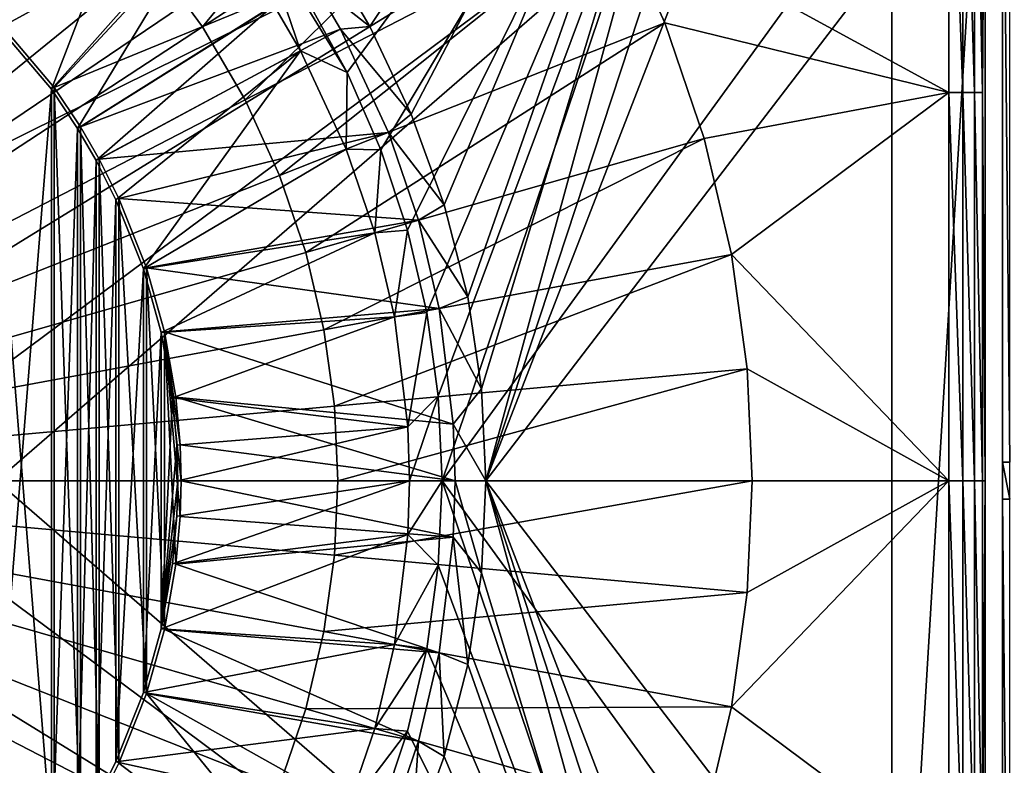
# Model space of a CAD drawing. Header units: metres. Extents: x -900 to 900, y -400 to 400.
# Tile 148 of 243: x 20 to 60, y -11 to 18. Entities that reach past the tile are written whole.
import ezdxf

# ---------------------------------------------------------------- set-up
doc = ezdxf.new("R2010")
doc.units = ezdxf.units.M

msp = doc.modelspace()

# ---------------------------------------------------------------- linework, layer by layer
at = {"layer": 'top'}
for points in [[(50.746269, 42.786068, -514.125061), (34.407021, 18.144592, -514.527954), (32.486019, 21.425119, -514.533997)], [(50.746269, 42.786068, -514.125061), (36.05666, 14.646014, -514.473999), (34.407021, 18.144592, -514.527954)], [(37.379295, 11.018129, -514.404968), (36.05666, 14.646014, -514.473999), (50.746269, 42.786068, -514.125061)], [(38.319702, 7.349268, -514.355896), (37.379295, 11.018129, -514.404968), (50.746269, 42.786068, -514.125061)], [(50.746269, 42.786068, -514.125061), (38.868755, 3.675676, -514.334106), (38.319702, 7.349268, -514.355896)], [(39.047081, 0, -514.329285), (38.868755, 3.675676, -514.334106), (50.746269, 42.786068, -514.125061)], [(53.053326, 42.561069, -514.084778), (39.047081, 0, -514.329285), (50.746269, 42.786068, -514.125061)], [(53.053326, 42.561069, -514.084778), (55.315624, 41.877167, -514.045288), (39.047081, 0, -514.329285)], [(55.315624, 41.877167, -514.045288), (62.686565, 30.845772, -513.916626), (39.047081, 0, -514.329285)], [(31.871117, 19.268177, -511.454071), (33.500103, 16.309679, -511.425629), (50.746269, 39.786068, -511.124603)], [(50.746269, 39.786068, -511.124603), (33.500103, 16.309679, -511.425629), (34.851822, 13.214628, -511.402039)], [(34.851822, 13.214628, -511.402039), (35.915138, 10.00897, -511.383484), (50.746269, 39.786068, -511.124603)], [(35.915138, 10.00897, -511.383484), (36.681004, 6.719605, -511.370117), (50.746269, 39.786068, -511.124603)], [(50.746269, 39.786068, -511.124603), (36.681004, 6.719605, -511.370117), (37.143181, 3.373924, -511.36203)], [(37.143181, 3.373924, -511.36203), (37.297665, 0, -511.359344), (50.746269, 39.786068, -511.124603)], [(37.297665, 0, -511.359344), (59.686565, 30.845772, -510.968536), (50.746269, 39.786068, -511.124603)], [(37.297665, 0, -511.359344), (59.686565, -30.845772, -510.968536), (59.686565, 30.845772, -510.968536)], [(39.047081, 0, -514.329285), (62.686565, 30.845772, -513.916626), (62.686565, -30.845772, -513.916626)], [(59.686565, 0.734328, -504.487305), (59.982716, 0.734328, -502.977814), (59.686565, 30.845772, -504.487305)], [(59.982716, 0.734328, -502.977814), (59.982872, 30.845772, -502.977753), (59.686565, 30.845772, -504.487305)], [(59.686565, -30.845772, -510.968536), (59.686565, 0.734328, -504.487305), (59.686565, 30.845772, -510.968536)], [(59.686565, 0.734328, -504.487305), (59.686565, 30.845772, -504.487305), (59.686565, 30.845772, -510.968536)], [(18.90428, 18.90428, -514.427917), (21.684502, 15.637327, -514.427917), (25.451712, 25.451094, -513.617859)], [(25.451712, 25.451094, -513.617859), (21.684502, 15.637327, -514.427917), (27.943905, 22.686693, -513.617859)], [(21.79101, 15.713568, -517.427917), (18.996899, 18.996899, -517.427917), (29.354691, 23.832117, -516.470337)], [(32.114437, 19.958221, -516.470337), (21.79101, 15.713568, -517.427917), (29.354691, 23.832117, -516.470337)], [(21.684502, 15.637327, -514.427917), (22.731705, 14.071715, -514.427917), (27.943905, 22.686693, -513.617859)], [(27.943905, 22.686693, -513.617859), (22.731705, 14.071715, -514.427917), (30.570217, 19.000254, -513.617859)], [(31.871117, 19.268177, -511.454071), (29.978861, 22.065527, -511.487091), (33.500103, 16.309679, -511.425629)], [(29.978861, 22.065527, -511.487091), (31.633249, 17.172228, -513.617859), (33.500103, 16.309679, -511.425629)], [(31.633249, 17.172228, -513.617859), (29.978861, 22.065527, -511.487091), (30.570217, 19.000254, -513.617859)], [(32.114437, 19.958221, -516.470337), (32.486019, 21.425119, -514.533997), (34.407021, 18.144592, -514.527954)], [(22.843149, 14.140537, -517.427917), (21.79101, 15.713568, -517.427917), (32.114437, 19.958221, -516.470337)], [(33.229691, 18.040377, -516.470337), (22.843149, 14.140537, -517.427917), (32.114437, 19.958221, -516.470337)], [(33.229691, 18.040377, -516.470337), (32.114437, 19.958221, -516.470337), (34.407021, 18.144592, -514.527954)], [(21.684502, 15.637327, -514.427917), (18.90428, 18.90428, -514.427917), (18.90428, -18.90428, -514.427917)], [(21.79101, -15.713568, -517.427917), (18.996899, 18.996899, -517.427917), (21.79101, 15.713568, -517.427917)], [(21.79101, -15.713568, -517.427917), (18.996899, -18.996899, -517.427917), (18.996899, 18.996899, -517.427917)], [(22.731705, 14.071715, -514.427917), (23.476776, 12.790017, -514.427917), (30.570217, 19.000254, -513.617859)], [(30.570217, 19.000254, -513.617859), (23.476776, 12.790017, -514.427917), (31.633249, 17.172228, -513.617859)], [(33.229691, 18.040377, -516.470337), (34.407021, 18.144592, -514.527954), (36.05666, 14.646014, -514.473999)], [(23.59174, 12.852788, -517.427917), (22.843149, 14.140537, -517.427917), (33.229691, 18.040377, -516.470337)], [(35.156406, 13.917424, -516.470337), (23.59174, 12.852788, -517.427917), (33.229691, 18.040377, -516.470337)], [(35.156406, 13.917424, -516.470337), (33.229691, 18.040377, -516.470337), (36.05666, 14.646014, -514.473999)], [(23.476776, 12.790017, -514.427917), (24.263712, 11.225679, -514.427917), (31.633249, 17.172228, -513.617859)], [(31.633249, 17.172228, -513.617859), (24.263712, 11.225679, -514.427917), (25.359711, 8.463373, -514.427917)], [(25.359711, 8.463373, -514.427917), (33.46677, 13.248513, -513.617859), (31.633249, 17.172228, -513.617859)], [(33.500103, 16.309679, -511.425629), (31.633249, 17.172228, -513.617859), (33.46677, 13.248513, -513.617859)], [(34.851822, 13.214628, -511.402039), (33.500103, 16.309679, -511.425629), (33.46677, 13.248513, -513.617859)], [(21.684502, 15.637327, -514.427917), (18.90428, -18.90428, -514.427917), (21.684502, -15.637327, -514.427917)], [(22.731705, 14.071715, -514.427917), (21.684502, 15.637327, -514.427917), (21.684502, -15.637327, -514.427917)], [(22.843149, -14.140537, -517.427917), (21.79101, 15.713568, -517.427917), (22.843149, 14.140537, -517.427917)], [(22.843149, -14.140537, -517.427917), (21.79101, -15.713568, -517.427917), (21.79101, 15.713568, -517.427917)], [(35.156406, 13.917424, -516.470337), (36.05666, 14.646014, -514.473999), (37.379295, 11.018129, -514.404968)], [(22.731705, 14.071715, -514.427917), (21.684502, -15.637327, -514.427917), (22.731705, -14.071715, -514.427917)], [(23.476776, 12.790017, -514.427917), (22.731705, 14.071715, -514.427917), (22.731705, -14.071715, -514.427917)], [(23.59174, -12.852788, -517.427917), (22.843149, 14.140537, -517.427917), (23.59174, 12.852788, -517.427917)], [(23.59174, -12.852788, -517.427917), (22.843149, -14.140537, -517.427917), (22.843149, 14.140537, -517.427917)], [(24.382404, 11.281076, -517.427917), (23.59174, 12.852788, -517.427917), (35.156406, 13.917424, -516.470337)], [(36.351376, 10.404094, -516.470337), (24.382404, 11.281076, -517.427917), (35.156406, 13.917424, -516.470337)], [(36.351376, 10.404094, -516.470337), (35.156406, 13.917424, -516.470337), (37.379295, 11.018129, -514.404968)], [(34.604301, 9.904042, -513.617859), (33.46677, 13.248513, -513.617859), (25.359711, 8.463373, -514.427917)], [(34.851822, 13.214628, -511.402039), (33.46677, 13.248513, -513.617859), (34.604301, 9.904042, -513.617859)], [(35.915138, 10.00897, -511.383484), (34.851822, 13.214628, -511.402039), (34.604301, 9.904042, -513.617859)], [(23.476776, 12.790017, -514.427917), (22.731705, -14.071715, -514.427917), (23.476776, -12.790017, -514.427917)], [(24.263712, 11.225679, -514.427917), (23.476776, 12.790017, -514.427917), (23.476776, -12.790017, -514.427917)], [(24.382404, -11.281076, -517.427917), (23.59174, 12.852788, -517.427917), (24.382404, 11.281076, -517.427917)], [(24.382404, -11.281076, -517.427917), (23.59174, -12.852788, -517.427917), (23.59174, 12.852788, -517.427917)], [(24.263712, 11.225679, -514.427917), (23.476776, -12.790017, -514.427917), (24.263712, -11.225679, -514.427917)], [(25.359711, 8.463373, -514.427917), (24.263712, 11.225679, -514.427917), (24.263712, -11.225679, -514.427917)], [(25.483677, 8.505677, -517.427917), (24.382404, 11.281076, -517.427917), (36.351376, 10.404094, -516.470337)], [(25.483677, -8.505677, -517.427917), (24.382404, 11.281076, -517.427917), (25.483677, 8.505677, -517.427917)], [(25.483677, -8.505677, -517.427917), (24.382404, -11.281076, -517.427917), (24.382404, 11.281076, -517.427917)], [(36.351376, 10.404094, -516.470337), (37.379295, 11.018129, -514.404968), (38.319702, 7.349268, -514.355896)], [(37.179695, 6.88025, -516.470337), (25.483677, 8.505677, -517.427917), (36.351376, 10.404094, -516.470337)], [(37.179695, 6.88025, -516.470337), (36.351376, 10.404094, -516.470337), (38.319702, 7.349268, -514.355896)], [(26.071234, 5.918982, -514.427917), (34.604301, 9.904042, -513.617859), (25.359711, 8.463373, -514.427917)], [(35.392811, 6.549564, -513.617859), (34.604301, 9.904042, -513.617859), (26.071234, 5.918982, -514.427917)], [(35.915138, 10.00897, -511.383484), (34.604301, 9.904042, -513.617859), (35.392811, 6.549564, -513.617859)], [(36.681004, 6.719605, -511.370117), (35.915138, 10.00897, -511.383484), (35.392811, 6.549564, -513.617859)], [(25.359711, 8.463373, -514.427917), (24.263712, -11.225679, -514.427917), (25.359711, -8.463373, -514.427917)], [(26.071234, 5.918982, -514.427917), (25.359711, 8.463373, -514.427917), (25.359711, -8.463373, -514.427917)], [(26.198927, 5.948157, -517.427917), (25.483677, 8.505677, -517.427917), (37.179695, 6.88025, -516.470337)], [(26.198927, -5.948157, -517.427917), (25.483677, 8.505677, -517.427917), (26.198927, 5.948157, -517.427917)], [(26.198927, -5.948157, -517.427917), (25.483677, -8.505677, -517.427917), (25.483677, 8.505677, -517.427917)], [(37.179695, 6.88025, -516.470337), (38.319702, 7.349268, -514.355896), (38.868755, 3.675676, -514.334106)], [(37.74342, 2.258713, -516.470337), (26.198927, 5.948157, -517.427917), (37.179695, 6.88025, -516.470337)], [(36.681004, 6.719605, -511.370117), (35.392811, 6.549564, -513.617859), (35.929283, 2.152755, -513.617859)], [(37.143181, 3.373924, -511.36203), (36.681004, 6.719605, -511.370117), (35.929283, 2.152755, -513.617859)], [(37.74342, 2.258713, -516.470337), (37.179695, 6.88025, -516.470337), (38.868755, 3.675676, -514.334106)], [(26.528145, 3.316785, -514.427917), (35.392811, 6.549564, -513.617859), (26.071234, 5.918982, -514.427917)], [(35.929283, 2.152755, -513.617859), (35.392811, 6.549564, -513.617859), (26.528145, 3.316785, -514.427917)], [(26.071234, 5.918982, -514.427917), (25.359711, -8.463373, -514.427917), (26.071234, -5.918982, -514.427917)], [(26.528145, 3.316785, -514.427917), (26.071234, 5.918982, -514.427917), (26.071234, -5.918982, -514.427917)], [(26.658182, 3.332516, -517.427917), (26.198927, 5.948157, -517.427917), (37.74342, 2.258713, -516.470337)], [(26.827774, 1.426473, -517.427917), (26.865671, 0, -517.427917), (26.198927, 5.948157, -517.427917)], [(26.865671, 0, -517.427917), (26.827774, -1.426473, -517.427917), (26.198927, 5.948157, -517.427917)], [(26.198927, 5.948157, -517.427917), (26.827774, -1.426473, -517.427917), (26.658182, -3.332516, -517.427917)], [(26.658182, -3.332516, -517.427917), (26.198927, -5.948157, -517.427917), (26.198927, 5.948157, -517.427917)], [(26.198927, 5.948157, -517.427917), (26.658182, 3.332516, -517.427917), (26.827774, 1.426473, -517.427917)], [(37.74342, 2.258713, -516.470337), (38.868755, 3.675676, -514.334106), (39.047081, 0, -514.329285)], [(26.071234, -5.918982, -514.427917), (26.696964, 1.419746, -514.427917), (26.528145, 3.316785, -514.427917)], [(26.696964, 1.419746, -514.427917), (35.929283, 2.152755, -513.617859), (26.528145, 3.316785, -514.427917)], [(26.827774, 1.426473, -517.427917), (26.658182, 3.332516, -517.427917), (37.810944, 0, -516.470337)], [(37.810944, 0, -516.470337), (26.658182, 3.332516, -517.427917), (37.74342, 2.258713, -516.470337)], [(37.143181, 3.373924, -511.36203), (35.929283, 2.152755, -513.617859), (35.993721, 0, -513.617859)], [(37.297665, 0, -511.359344), (37.143181, 3.373924, -511.36203), (35.993721, 0, -513.617859)], [(35.929283, 2.152755, -513.617859), (26.696964, 1.419746, -514.427917), (26.734688, 0, -514.427917)], [(35.993721, 0, -513.617859), (35.929283, 2.152755, -513.617859), (26.734688, 0, -514.427917)], [(37.810944, 0, -516.470337), (37.74342, 2.258713, -516.470337), (39.047081, 0, -514.329285)], [(26.734688, 0, -514.427917), (26.696964, 1.419746, -514.427917), (26.071234, -5.918982, -514.427917)], [(26.865671, 0, -517.427917), (26.827774, 1.426473, -517.427917), (37.810944, 0, -516.470337)], [(59.982716, 0.734328, -502.977814), (59.686565, 0.734328, -504.487305), (59.982716, -0.734328, -502.977814)], [(59.686565, 0.734328, -504.487305), (59.686565, -0.734328, -504.487305), (59.982716, -0.734328, -502.977814)], [(59.686565, -0.734328, -504.487305), (59.686565, 0.734328, -504.487305), (59.686565, -30.845772, -510.968536)], [(26.696964, -1.419746, -514.427917), (26.734688, 0, -514.427917), (26.071234, -5.918982, -514.427917)], [(26.696964, -1.419746, -514.427917), (26.528145, -3.316785, -514.427917), (35.993721, 0, -513.617859)], [(35.993721, 0, -513.617859), (26.528145, -3.316785, -514.427917), (35.929283, -2.152755, -513.617859)], [(26.734688, 0, -514.427917), (26.696964, -1.419746, -514.427917), (35.993721, 0, -513.617859)], [(37.74342, -2.258713, -516.470337), (26.827774, -1.426473, -517.427917), (26.865671, 0, -517.427917)], [(37.810944, 0, -516.470337), (37.74342, -2.258713, -516.470337), (26.865671, 0, -517.427917)], [(35.993721, 0, -513.617859), (35.929283, -2.152755, -513.617859), (37.297665, 0, -511.359344)], [(35.929283, -2.152755, -513.617859), (37.143177, -3.373928, -511.36203), (37.297665, 0, -511.359344)], [(37.143177, -3.373928, -511.36203), (50.746269, -39.786068, -511.124603), (37.297665, 0, -511.359344)], [(50.746269, -39.786068, -511.124603), (59.686565, -30.845772, -510.968536), (37.297665, 0, -511.359344)], [(38.868755, -3.675676, -514.334106), (37.74342, -2.258713, -516.470337), (37.810944, 0, -516.470337)], [(39.047081, 0, -514.329285), (38.868755, -3.675676, -514.334106), (37.810944, 0, -516.470337)], [(38.868755, -3.675676, -514.334106), (39.047081, 0, -514.329285), (50.746269, -42.786068, -514.125061)], [(62.686565, -30.845772, -513.916626), (55.14143, -41.94772, -514.04834), (39.047081, 0, -514.329285)], [(55.14143, -41.94772, -514.04834), (52.918961, -42.586731, -514.087158), (39.047081, 0, -514.329285)], [(39.047081, 0, -514.329285), (52.918961, -42.586731, -514.087158), (50.746269, -42.786068, -514.125061)], [(59.982716, -0.734328, -502.977814), (59.686565, -0.734328, -504.487305), (59.982872, -30.845772, -502.977753)], [(59.686565, -0.734328, -504.487305), (59.686565, -30.845772, -504.487305), (59.982872, -30.845772, -502.977753)], [(59.686565, -30.845772, -504.487305), (59.686565, -0.734328, -504.487305), (59.686565, -30.845772, -510.968536)], [(26.071234, -5.918982, -514.427917), (26.528145, -3.316785, -514.427917), (26.696964, -1.419746, -514.427917)], [(26.827774, -1.426473, -517.427917), (37.74342, -2.258713, -516.470337), (26.658182, -3.332516, -517.427917)], [(26.528145, -3.316785, -514.427917), (26.071234, -5.918982, -514.427917), (35.929283, -2.152755, -513.617859)], [(35.929283, -2.152755, -513.617859), (26.071234, -5.918982, -514.427917), (35.392811, -6.549564, -513.617859)], [(37.74342, -2.258713, -516.470337), (37.179695, -6.88025, -516.470337), (26.658182, -3.332516, -517.427917)], [(35.929283, -2.152755, -513.617859), (35.392811, -6.549564, -513.617859), (37.143177, -3.373928, -511.36203)], [(38.319702, -7.349268, -514.355896), (37.179695, -6.88025, -516.470337), (37.74342, -2.258713, -516.470337)], [(38.868755, -3.675676, -514.334106), (38.319702, -7.349268, -514.355896), (37.74342, -2.258713, -516.470337)], [(26.658182, -3.332516, -517.427917), (37.179695, -6.88025, -516.470337), (26.198927, -5.948157, -517.427917)], [(35.392811, -6.549564, -513.617859), (36.681004, -6.719596, -511.370117), (37.143177, -3.373928, -511.36203)], [(37.143177, -3.373928, -511.36203), (36.681004, -6.719596, -511.370117), (50.746269, -39.786068, -511.124603)], [(50.746269, -42.786068, -514.125061), (38.319702, -7.349268, -514.355896), (38.868755, -3.675676, -514.334106)], [(26.071234, -5.918982, -514.427917), (25.359711, -8.463373, -514.427917), (35.392811, -6.549564, -513.617859)], [(26.198927, -5.948157, -517.427917), (36.351376, -10.404094, -516.470337), (25.483677, -8.505677, -517.427917)], [(37.179695, -6.88025, -516.470337), (36.351376, -10.404094, -516.470337), (26.198927, -5.948157, -517.427917)], [(35.392811, -6.549564, -513.617859), (25.359711, -8.463373, -514.427917), (34.604301, -9.904042, -513.617859)], [(35.392811, -6.549564, -513.617859), (34.604301, -9.904042, -513.617859), (36.681004, -6.719596, -511.370117)], [(34.604301, -9.904042, -513.617859), (35.915142, -10.008976, -511.383484), (36.681004, -6.719596, -511.370117)], [(36.681004, -6.719596, -511.370117), (35.915142, -10.008976, -511.383484), (50.746269, -39.786068, -511.124603)], [(37.379295, -11.018129, -514.404968), (36.351376, -10.404094, -516.470337), (37.179695, -6.88025, -516.470337)], [(38.319702, -7.349268, -514.355896), (37.379295, -11.018129, -514.404968), (37.179695, -6.88025, -516.470337)], [(37.379295, -11.018129, -514.404968), (38.319702, -7.349268, -514.355896), (50.746269, -42.786068, -514.125061)], [(25.359711, -8.463373, -514.427917), (24.263712, -11.225679, -514.427917), (34.604301, -9.904042, -513.617859)], [(33.229691, -18.040377, -516.470337), (24.382404, -11.281076, -517.427917), (25.483677, -8.505677, -517.427917)], [(36.351376, -10.404094, -516.470337), (35.156406, -13.917424, -516.470337), (25.483677, -8.505677, -517.427917)], [(25.483677, -8.505677, -517.427917), (35.156406, -13.917424, -516.470337), (33.229691, -18.040377, -516.470337)], [(34.604301, -9.904042, -513.617859), (24.263712, -11.225679, -514.427917), (33.46677, -13.248513, -513.617859)], [(34.604301, -9.904042, -513.617859), (33.46677, -13.248513, -513.617859), (35.915142, -10.008976, -511.383484)], [(33.46677, -13.248513, -513.617859), (34.851837, -13.214621, -511.402039), (35.915142, -10.008976, -511.383484)], [(50.746269, -39.786068, -511.124603), (35.915142, -10.008976, -511.383484), (34.851837, -13.214621, -511.402039)], [(36.05666, -14.646014, -514.473999), (35.156406, -13.917424, -516.470337), (36.351376, -10.404094, -516.470337)], [(37.379295, -11.018129, -514.404968), (36.05666, -14.646014, -514.473999), (36.351376, -10.404094, -516.470337)], [(24.263712, -11.225679, -514.427917), (23.476776, -12.790017, -514.427917), (33.46677, -13.248513, -513.617859)], [(23.59174, -12.852788, -517.427917), (24.382404, -11.281076, -517.427917), (33.229691, -18.040377, -516.470337)], [(36.05666, -14.646014, -514.473999), (37.379295, -11.018129, -514.404968), (50.746269, -42.786068, -514.125061)]]:
    msp.add_3dface(points, dxfattribs=at)
at = {"layer": 'top0123'}
for points in [[(9.747459, 16.888752, -504.348846), (6.023291, 18.54686, -504.348846), (50.997459, 35.269207, -504.348846)], [(13.045506, 14.492581, -504.348846), (9.747459, 16.888752, -504.348846), (50.997459, 35.269207, -504.348846)], [(50.997459, 35.269207, -504.348846), (15.773291, 11.46307, -504.348846), (13.045506, 14.492581, -504.348846)], [(55.265408, 31.001257, -504.348846), (15.773291, 11.46307, -504.348846), (50.997459, 35.269207, -504.348846)], [(27.723721, 18.128084, -500.752747), (38.571621, 31.31846, -501.095673), (25.714888, 20.880465, -500.752747)], [(41.584717, 27.190104, -501.095673), (38.571621, 31.31846, -501.095673), (27.723721, 18.128084, -500.752747)], [(17.811596, 7.932621, -504.348846), (15.773291, 11.46307, -504.348846), (55.265408, 31.001257, -504.348846)], [(55.265408, 31.001257, -504.348846), (19.071339, 4.055535, -504.348846), (17.811596, 7.932621, -504.348846)], [(19.497459, 0.001257, -504.348846), (19.071339, 4.055535, -504.348846), (55.265408, 31.001257, -504.348846)], [(55.265408, -30.998743, -504.348846), (19.497459, 0.001257, -504.348846), (55.265408, 31.001257, -504.348846)], [(57.540588, 15.513547, -501.366547), (57.540619, 31.024525, -501.547089), (44.133053, 22.82192, -501.095673)], [(55.265408, 31.001257, -504.348846), (58.997459, 31.001257, -503.348846), (55.265408, -30.998743, -504.348846)], [(58.997459, 31.001257, -503.348846), (58.997459, -30.998743, -503.348846), (55.265408, -30.998743, -504.348846)], [(57.540588, 15.513547, -501.366547), (58.101238, 15.51244, -501.492828), (57.540619, 31.024525, -501.547089)], [(58.101238, 15.51244, -501.492828), (58.101257, 31.022566, -501.67337), (57.540619, 31.024525, -501.547089)], [(58.101238, 15.51244, -501.492828), (58.573261, 15.509855, -501.820618), (58.101257, 31.022566, -501.67337)], [(58.573261, 15.509855, -501.820618), (58.573269, 31.017479, -502.001129), (58.101257, 31.022566, -501.67337)], [(58.573261, 15.509855, -501.820618), (58.887371, 15.506061, -502.301849), (58.573269, 31.017479, -502.001129)], [(58.887371, 15.506061, -502.301849), (58.887371, 31.01001, -502.48233), (58.573269, 31.017479, -502.001129)], [(58.887371, 15.506061, -502.301849), (58.997459, 31.001257, -503.046295), (58.887371, 31.01001, -502.48233)], [(58.997459, 0.001257, -502.805756), (58.997459, 31.001257, -503.046295), (58.887371, 15.506061, -502.301849)], [(58.997459, -30.998743, -503.348846), (58.997459, 31.001257, -503.348846), (58.997459, -30.998743, -503.046295)], [(58.997459, 31.001257, -503.348846), (58.997459, 31.001257, -503.046295), (58.997459, -30.998743, -503.046295)], [(58.997459, -30.998743, -503.046295), (58.997459, 31.001257, -503.046295), (58.997459, 0.001257, -502.805756)], [(-0.00254, 0.001257, -500.478394), (20.876678, 25.718676, -500.752747), (18.1243, 27.72751, -500.752747)], [(27.723721, 18.128084, -500.752747), (29.422699, 15.215814, -500.752747), (41.584717, 27.190104, -501.095673)], [(29.422699, 15.215814, -500.752747), (44.133053, 22.82192, -501.095673), (41.584717, 27.190104, -501.095673)], [(23.421038, 23.424824, -500.752747), (20.876678, 25.718676, -500.752747), (-0.00254, 0.001257, -500.478394)], [(25.714888, 20.880465, -500.752747), (23.421038, 23.424824, -500.752747), (-0.00254, 0.001257, -500.478394)], [(44.133053, 22.82192, -501.095673), (29.422699, 15.215814, -500.752747), (30.797567, 12.194733, -500.752747)], [(46.195248, 18.290531, -501.095673), (44.133053, 22.82192, -501.095673), (30.797567, 12.194733, -500.752747)], [(46.195248, 18.290531, -501.095673), (57.540588, 15.513547, -501.366547), (44.133053, 22.82192, -501.095673)], [(-0.00254, 0.001257, -500.478394), (27.723721, 18.128084, -500.752747), (25.714888, 20.880465, -500.752747)], [(29.422699, 15.215814, -500.752747), (27.723721, 18.128084, -500.752747), (-0.00254, 0.001257, -500.478394)], [(31.844698, 9.116125, -500.752747), (46.195248, 18.290531, -501.095673), (30.797567, 12.194733, -500.752747)], [(31.844698, 9.116125, -500.752747), (47.765865, 13.672857, -501.095673), (46.195248, 18.290531, -501.095673)], [(47.765865, 13.672857, -501.095673), (57.540588, 15.513547, -501.366547), (46.195248, 18.290531, -501.095673)], [(57.540588, 15.513547, -501.366547), (47.765865, 13.672857, -501.095673), (48.854313, 9.042332, -501.095673)], [(57.540619, 0.001257, -501.306366), (57.540588, 15.513547, -501.366547), (48.854313, 9.042332, -501.095673)], [(57.540619, 0.001257, -501.306366), (58.101257, 0.001257, -501.432648), (57.540588, 15.513547, -501.366547)], [(58.101257, 0.001257, -501.432648), (58.101238, 15.51244, -501.492828), (57.540588, 15.513547, -501.366547)], [(58.101257, 0.001257, -501.432648), (58.573269, 0.001257, -501.760468), (58.101238, 15.51244, -501.492828)], [(58.573269, 0.001257, -501.760468), (58.573261, 15.509855, -501.820618), (58.101238, 15.51244, -501.492828)], [(58.573269, 0.001257, -501.760468), (58.887371, 0.001257, -502.24173), (58.573261, 15.509855, -501.820618)], [(58.887371, 0.001257, -502.24173), (58.887371, 15.506061, -502.301849), (58.573261, 15.509855, -501.820618)], [(58.887371, 0.001257, -502.24173), (58.997459, 0.001257, -502.805756), (58.887371, 15.506061, -502.301849)], [(30.797567, 12.194733, -500.752747), (29.422699, 15.215814, -500.752747), (-0.00254, 0.001257, -500.478394)], [(32.57037, 6.028949, -500.752747), (47.765865, 13.672857, -501.095673), (31.844698, 9.116125, -500.752747)], [(48.854313, 9.042332, -501.095673), (47.765865, 13.672857, -501.095673), (32.57037, 6.028949, -500.752747)], [(-0.00254, 0.001257, -500.478394), (31.844698, 9.116125, -500.752747), (30.797567, 12.194733, -500.752747)], [(-0.00254, 0.001257, -500.478394), (32.57037, 6.028949, -500.752747), (31.844698, 9.116125, -500.752747)], [(48.854313, 9.042332, -501.095673), (32.57037, 6.028949, -500.752747), (32.989395, 2.977767, -500.752747)], [(49.482822, 4.465793, -501.095673), (48.854313, 9.042332, -501.095673), (32.989395, 2.977767, -500.752747)], [(57.540619, 0.001257, -501.306366), (48.854313, 9.042332, -501.095673), (49.482822, 4.465793, -501.095673)], [(32.989395, 2.977767, -500.752747), (32.57037, 6.028949, -500.752747), (-0.00254, 0.001257, -500.478394)], [(49.482822, 4.465793, -501.095673), (32.989395, 2.977767, -500.752747), (33.123543, 0.001257, -500.752747)], [(49.683746, 0.001257, -501.095673), (49.482822, 4.465793, -501.095673), (33.123543, 0.001257, -500.752747)], [(49.683746, 0.001257, -501.095673), (57.540619, 0.001257, -501.306366), (49.482822, 4.465793, -501.095673)], [(33.123543, 0.001257, -500.752747), (32.989395, 2.977767, -500.752747), (-0.00254, 0.001257, -500.478394)], [(33.123543, 0.001257, -500.752747), (-0.00254, 0.001257, -500.478394), (32.989395, -2.975253, -500.752747)], [(32.989395, -2.975253, -500.752747), (-0.00254, 0.001257, -500.478394), (32.57037, -6.026435, -500.752747)], [(-0.00254, 0.001257, -500.478394), (31.8447, -9.113611, -500.752747), (32.57037, -6.026435, -500.752747)], [(29.422699, -15.213299, -500.752747), (-0.00254, 0.001257, -500.478394), (27.723721, -18.12557, -500.752747)], [(27.723721, -18.12557, -500.752747), (-0.00254, 0.001257, -500.478394), (25.71489, -20.877951, -500.752747)], [(-0.00254, 0.001257, -500.478394), (23.421038, -23.42231, -500.752747), (25.71489, -20.877951, -500.752747)], [(20.876678, -25.716162, -500.752747), (-0.00254, 0.001257, -500.478394), (18.1243, -27.724997, -500.752747)], [(20.876678, -25.716162, -500.752747), (23.421038, -23.42231, -500.752747), (-0.00254, 0.001257, -500.478394)], [(31.8447, -9.113611, -500.752747), (-0.00254, 0.001257, -500.478394), (30.797567, -12.192218, -500.752747)], [(-0.00254, 0.001257, -500.478394), (29.422699, -15.213299, -500.752747), (30.797567, -12.192218, -500.752747)], [(19.071339, -4.053021, -504.348846), (19.497459, 0.001257, -504.348846), (55.265408, -30.998743, -504.348846)], [(49.683746, 0.001257, -501.095673), (33.123543, 0.001257, -500.752747), (32.989395, -2.975253, -500.752747)], [(49.683746, 0.001257, -501.095673), (32.989395, -2.975253, -500.752747), (49.482822, -4.463278, -501.095673)], [(57.540623, -15.510851, -501.366547), (57.540619, 0.001257, -501.306366), (48.854313, -9.039817, -501.095673)], [(57.540619, 0.001257, -501.306366), (49.482822, -4.463278, -501.095673), (48.854313, -9.039817, -501.095673)], [(57.540619, 0.001257, -501.306366), (49.683746, 0.001257, -501.095673), (49.482822, -4.463278, -501.095673)], [(57.540623, -15.510851, -501.366547), (58.101261, -15.509867, -501.492828), (57.540619, 0.001257, -501.306366)], [(58.101261, -15.509867, -501.492828), (58.101257, 0.001257, -501.432648), (57.540619, 0.001257, -501.306366)], [(58.101261, -15.509867, -501.492828), (58.573273, -15.507321, -501.820648), (58.101257, 0.001257, -501.432648)], [(58.573273, -15.507321, -501.820648), (58.573269, 0.001257, -501.760468), (58.101257, 0.001257, -501.432648)], [(58.887371, -15.503585, -502.30188), (58.887371, 0.001257, -502.24173), (58.573269, 0.001257, -501.760468)], [(58.573269, 0.001257, -501.760468), (58.573273, -15.507321, -501.820648), (58.887371, -15.503585, -502.30188)], [(58.997459, -30.998743, -503.046295), (58.997459, 0.001257, -502.805756), (58.887371, -15.503585, -502.30188)], [(58.997459, 0.001257, -502.805756), (58.887371, 0.001257, -502.24173), (58.887371, -15.503585, -502.30188)], [(49.482822, -4.463278, -501.095673), (32.989395, -2.975253, -500.752747), (32.57037, -6.026435, -500.752747)], [(17.811596, -7.930108, -504.348846), (19.071339, -4.053021, -504.348846), (55.265408, -30.998743, -504.348846)], [(48.854313, -9.039817, -501.095673), (49.482822, -4.463278, -501.095673), (32.57037, -6.026435, -500.752747)], [(32.57037, -6.026435, -500.752747), (31.8447, -9.113611, -500.752747), (48.854313, -9.039817, -501.095673)], [(55.265408, -30.998743, -504.348846), (15.773291, -11.460555, -504.348846), (17.811596, -7.930108, -504.348846)], [(31.8447, -9.113611, -500.752747), (47.765865, -13.670342, -501.095673), (48.854313, -9.039817, -501.095673)], [(48.854313, -9.039817, -501.095673), (47.765865, -13.670342, -501.095673), (57.540623, -15.510851, -501.366547)], [(47.765865, -13.670342, -501.095673), (31.8447, -9.113611, -500.752747), (30.797567, -12.192218, -500.752747)]]:
    msp.add_3dface(points, dxfattribs=at)

doc.saveas('drawing.dxf')
